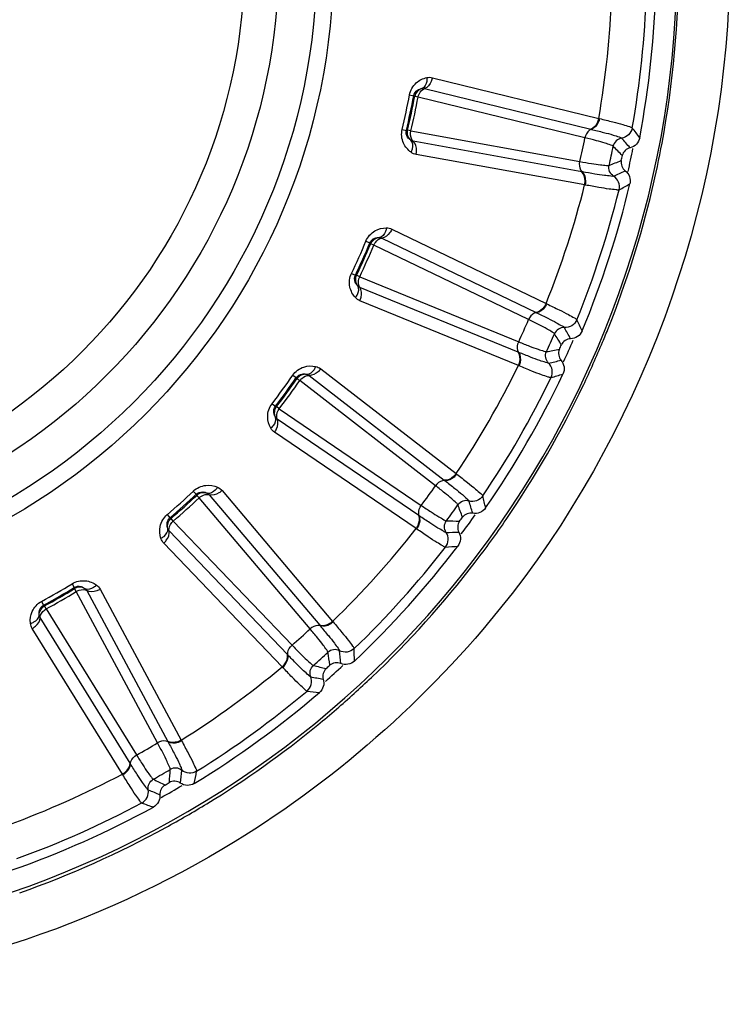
# Model space of a CAD drawing. Header units: millimetres. Extents: x 0 to 4000, y 0 to 3000.
# Tile 73 of 119: x 1450 to 1464, y 1655 to 1675. Entities that reach past the tile are written whole.
import ezdxf

# ---------------------------------------------------------------- set-up
doc = ezdxf.new("R2010")
doc.units = ezdxf.units.MM
doc.header["$LTSCALE"] = 219.99956
doc.layers.get('0').update_dxf_attribs({"linetype": 'CONTINUOUS'})
doc.layers.add('SUPERFICI', color=7, linetype='CONTINUOUS')

msp = doc.modelspace()

# ---------------------------------------------------------------- linework, layer by layer
at = {"color": 9, "linetype": 'CONTINUOUS'}
for p, q in [((1457.842, 1673.469), (1461.118, 1672.667)), ((1457.389, 1673.129), (1457.472, 1673.114)), ((1457.492, 1673.101), (1457.472, 1673.114)), ((1457.684, 1673.255), (1460.959, 1672.455)), ((1461.118, 1672.667), (1461.133, 1672.663)), ((1457.245, 1672.451), (1457.327, 1672.431)), ((1457.327, 1672.431), (1457.35, 1672.435)), ((1460.959, 1672.455), (1460.972, 1672.451)), ((1460.781, 1671.615), (1457.463, 1672.215)), ((1460.84, 1671.357), (1457.52, 1671.956)), ((1460.794, 1671.612), (1460.781, 1671.615)), ((1460.854, 1671.354), (1460.84, 1671.357)), ((1457.042, 1670.486), (1460.08, 1669.019)), ((1456.529, 1670.247), (1456.607, 1670.215)), ((1456.624, 1670.198), (1456.607, 1670.215)), ((1456.843, 1670.309), (1459.881, 1668.845)), ((1456.247, 1669.613), (1456.323, 1669.577)), ((1456.323, 1669.577), (1456.347, 1669.576)), ((1459.532, 1668.061), (1456.411, 1669.338)), ((1459.535, 1667.796), (1456.413, 1669.072)), ((1459.881, 1668.845), (1459.893, 1668.839)), ((1460.08, 1669.019), (1460.094, 1669.013)), ((1459.544, 1668.056), (1459.532, 1668.061)), ((1455.64, 1667.734), (1458.307, 1665.668)), ((1459.549, 1667.79), (1459.535, 1667.796)), ((1455.088, 1667.607), (1455.158, 1667.559)), ((1455.171, 1667.539), (1455.158, 1667.559)), ((1455.409, 1667.603), (1458.075, 1665.539)), ((1454.681, 1667.046), (1454.748, 1666.995)), ((1454.748, 1666.995), (1454.771, 1666.989)), ((1457.571, 1664.844), (1454.784, 1666.742)), ((1457.52, 1664.584), (1454.73, 1666.482)), ((1458.307, 1665.668), (1458.319, 1665.658)), ((1458.075, 1665.539), (1458.086, 1665.53)), ((1453.13, 1665.324), (1453.188, 1665.263)), ((1453.197, 1665.24), (1453.188, 1665.263)), ((1453.443, 1665.253), (1455.622, 1662.68)), ((1453.696, 1665.333), (1455.875, 1662.758)), ((1452.615, 1664.86), (1452.67, 1664.796)), ((1452.67, 1664.796), (1452.691, 1664.785)), ((1457.582, 1664.837), (1457.571, 1664.844)), ((1457.532, 1664.576), (1457.52, 1664.584)), ((1454.984, 1662.105), (1452.653, 1664.541)), ((1454.88, 1661.862), (1452.546, 1664.298)), ((1450.74, 1663.498), (1450.784, 1663.426)), ((1450.788, 1663.402), (1450.784, 1663.426)), ((1451.032, 1663.364), (1452.628, 1660.394)), ((1451.296, 1663.39), (1452.892, 1660.417)), ((1450.14, 1663.151), (1450.18, 1663.077)), ((1450.18, 1663.077), (1450.199, 1663.062)), ((1451.884, 1659.964), (1450.111, 1662.832)), ((1455.622, 1662.68), (1455.631, 1662.67)), ((1455.875, 1662.758), (1455.885, 1662.746)), ((1451.732, 1659.748), (1449.956, 1662.616)), ((1454.993, 1662.096), (1454.984, 1662.105)), ((1454.89, 1661.851), (1454.88, 1661.862)), ((1452.628, 1660.394), (1452.634, 1660.382)), ((1452.892, 1660.417), (1452.899, 1660.404)), ((1451.891, 1659.953), (1451.884, 1659.964)), ((1451.74, 1659.735), (1451.732, 1659.748))]:
    msp.add_line(p, q, dxfattribs=at)
for radius in [12.641, 12.312, 11.559, 10.887]:
    msp.add_circle((1443.249, 1675.78), radius, dxfattribs=at)
for centre, radius, start, end in [((1443.249, 1675.78), 19.409, 195.7002, 56.059), ((1443.249, 1675.78), 18.138, 350.1157, 357.8843), ((1443.249, 1675.78), 18.819, 349.9001, 358.0999), ((1443.249, 1675.78), 14.387, 346.6186, 349.3814), ((1443.249, 1675.78), 14.471, 346.6186, 349.3814), ((1444.095, 1658.774), 22.372, 37.1564, 37.782), ((1431.545, 1645.722), 40.082, 41.1335, 41.4924), ((1443.206, 1675.769), 19.492, 346.64, 349.3881), ((1388.786, 1601.316), 101.42, 44.13032, 44.27578), ((1443.249, 1675.78), 18.909, 347.2893, 348.6929), ((1423.782, 1765.958), 101.42, 291.72407, 291.86953), ((1444.783, 1708), 40.082, 294.5075, 294.8665), ((1450.939, 1690.972), 22.371, 298.218, 298.8436), ((1443.249, 1675.78), 18.138, 338.1157, 345.8843), ((1443.249, 1675.78), 18.819, 337.9001, 346.0999), ((1443.205, 1675.769), 19.493, 338.235, 346.64), ((1443.249, 1675.78), 14.387, 334.6186, 337.3814), ((1443.249, 1675.78), 14.471, 334.6186, 337.3814), ((1440.541, 1658.97), 22.372, 25.1564, 25.782), ((1425.551, 1648.812), 40.082, 29.1335, 29.4924), ((1443.315, 1675.729), 19.376, 337.3274, 338.2239), ((1374.495, 1614.267), 101.42, 32.13032, 32.27578), ((1443.249, 1675.78), 18.909, 335.2841, 336.6998), ((1443.258, 1675.753), 19.437, 334.5934, 337.3265), ((1442.957, 1768.035), 101.42, 279.72407, 279.86953), ((1451.448, 1706.977), 40.082, 282.5075, 282.8665), ((1443.249, 1675.78), 18.138, 326.1157, 333.8843), ((1443.249, 1675.78), 14.387, 322.6186, 325.3814), ((1443.249, 1675.78), 14.471, 322.6186, 325.3814), ((1443.249, 1675.78), 18.819, 325.9001, 334.0999), ((1453.929, 1689.041), 22.371, 286.218, 286.8436), ((1443.189, 1675.788), 19.514, 325.5985, 334.5892), ((1443.249, 1675.78), 14.387, 310.6186, 313.3814), ((1443.249, 1675.78), 14.471, 310.6186, 313.3814), ((1437.105, 1659.9), 22.372, 13.1564, 13.782), ((1363.208, 1629.906), 101.42, 20.13032, 20.27578), ((1420.331, 1653.081), 40.082, 17.1335, 17.4924), ((1443.249, 1675.78), 18.909, 323.2981, 324.7146), ((1443.249, 1675.78), 18.138, 314.1157, 321.8843), ((1462.144, 1766.08), 101.42, 267.72407, 267.86953), ((1443.296, 1675.719), 19.388, 322.5292, 325.5897), ((1457.755, 1704.591), 40.082, 270.5075, 270.8665), ((1443.249, 1675.78), 18.819, 313.9001, 322.0999), ((1456.453, 1686.531), 22.371, 274.218, 274.8436), ((1443.203, 1675.794), 19.507, 313.5302, 322.5189), ((1443.249, 1675.78), 14.387, 298.6186, 301.3814), ((1443.249, 1675.78), 14.471, 298.6186, 301.3814), ((1355.419, 1647.55), 101.42, 8.13032, 8.27578), ((1416.112, 1658.342), 40.082, 5.1335, 5.4924), ((1433.937, 1661.524), 22.372, 1.1564, 1.782), ((1443.249, 1675.78), 18.138, 302.1157, 309.8843), ((1480.506, 1760.178), 101.42, 255.72407, 255.86953), ((1443.249, 1675.78), 18.909, 311.3075, 312.7134), ((1463.428, 1700.945), 40.082, 258.5075, 258.8665), ((1443.248, 1675.749), 19.443, 310.7882, 313.5267), ((1443.249, 1675.78), 18.819, 301.9001, 310.0999), ((1458.4, 1683.55), 22.371, 262.218, 262.8436), ((1443.292, 1675.698), 19.376, 309.3688, 310.7874), ((1443.231, 1675.777), 19.476, 301.4666, 309.3587), ((1443.249, 1675.78), 18.138, 290.1157, 297.8843), ((1351.469, 1666.428), 101.42, 356.13032, 356.27578), ((1413.08, 1664.365), 40.082, 353.1335, 353.4924), ((1431.177, 1663.772), 22.372, 349.1564, 349.782), ((1497.239, 1750.588), 101.42, 243.72407, 243.86953), ((1468.219, 1696.2), 40.082, 246.5075, 246.8665), ((1443.249, 1675.78), 18.909, 299.2884, 300.72), ((1443.249, 1675.78), 18.819, 289.9001, 298.0999), ((1459.684, 1680.231), 22.371, 250.218, 250.8436), ((1443.226, 1675.785), 19.485, 298.7152, 301.4672), ((1443.245, 1675.758), 19.453, 289.4091, 298.7043)]:
    msp.add_arc(centre, radius, start, end, dxfattribs=at)
at = {"color": 7, "linetype": 'CONTINUOUS'}
for radius, start, end in [(19, 349.4031, 358.5969), (18.732, 347.848, 348.152), (19, 337.4031, 346.5969), (18.732, 335.848, 336.152), (19, 325.4031, 334.5969), (18.732, 323.848, 324.152), (19, 313.4031, 322.5969), (18.732, 311.848, 312.152), (19, 301.4031, 310.5969), (18.732, 299.848, 300.152), (19, 289.4031, 298.5969)]:
    msp.add_arc((1443.249, 1675.78), radius, start, end, dxfattribs=at)
at = {"color": 9, "linetype": 'CONTINUOUS'}
for points, knots in [([(1459.474, 1688.24), (1462.15, 1684.756), (1465.266, 1675.756), (1462.102, 1666.775), (1459.411, 1663.309)], [0, 0, 0, 0, 0.500253, 1, 1, 1, 1]), ([(1457.389, 1673.129), (1457.406, 1673.218), (1457.496, 1673.377), (1457.655, 1673.454), (1457.732, 1673.471)], [0, 0, 0, 0, 0.536345, 1, 1, 1, 1]), ([(1457.732, 1673.471), (1457.733, 1673.446), (1457.731, 1673.367), (1457.688, 1673.276), (1457.635, 1673.256)], [0, 0, 0, 0, 0.303467, 1, 1, 1, 1]), ([(1457.842, 1673.469), (1457.836, 1673.444), (1457.81, 1673.359), (1457.746, 1673.275), (1457.684, 1673.255)], [0, 0, 0, 0, 0.283328, 1, 1, 1, 1]), ([(1457.472, 1673.114), (1457.48, 1673.158), (1457.53, 1673.228), (1457.605, 1673.252), (1457.635, 1673.256)], [0, 0, 0, 0, 0.592632, 1, 1, 1, 1]), ([(1457.558, 1673.088), (1457.563, 1673.108), (1457.584, 1673.175), (1457.635, 1673.24), (1457.684, 1673.255)], [0, 0, 0, 0, 0.283581, 1, 1, 1, 1]), ([(1461.118, 1672.667), (1461.113, 1672.642), (1461.086, 1672.557), (1461.021, 1672.474), (1460.959, 1672.455)], [0, 0, 0, 0, 0.283838, 1, 1, 1, 1]), ([(1461.133, 1672.663), (1461.127, 1672.638), (1461.1, 1672.553), (1461.034, 1672.47), (1460.972, 1672.451)], [0, 0, 0, 0, 0.283026, 1, 1, 1, 1]), ([(1461.133, 1672.663), (1461.22, 1672.642), (1461.373, 1672.603), (1461.573, 1672.554), (1461.695, 1672.51), (1461.763, 1672.495), (1461.776, 1672.48)], [0, 0, 0, 0, 0.402561, 0.71061, 0.912105, 1, 1, 1, 1]), ([(1457.419, 1671.999), (1457.356, 1672.045), (1457.241, 1672.18), (1457.224, 1672.363), (1457.245, 1672.451)], [0, 0, 0, 0, 0.463897, 1, 1, 1, 1]), ([(1457.418, 1672.235), (1457.392, 1672.251), (1457.334, 1672.303), (1457.316, 1672.387), (1457.327, 1672.431)], [0, 0, 0, 0, 0.405768, 1, 1, 1, 1]), ([(1457.463, 1672.215), (1457.451, 1672.226), (1457.408, 1672.285), (1457.405, 1672.364), (1457.416, 1672.419)], [0, 0, 0, 0, 0.216192, 1, 1, 1, 1]), ([(1460.972, 1672.451), (1460.957, 1672.447), (1460.894, 1672.411), (1460.858, 1672.34), (1460.846, 1672.285)], [0, 0, 0, 0, 0.215937, 1, 1, 1, 1]), ([(1460.972, 1672.451), (1461.053, 1672.432), (1461.194, 1672.395), (1461.379, 1672.348), (1461.493, 1672.307), (1461.556, 1672.291), (1461.568, 1672.277)], [0, 0, 0, 0, 0.40089, 0.708362, 0.910393, 1, 1, 1, 1]), ([(1461.776, 1672.48), (1461.767, 1672.43), (1461.716, 1672.333), (1461.618, 1672.285), (1461.568, 1672.277)], [0, 0, 0, 0, 0.499997, 1, 1, 1, 1]), ([(1457.419, 1671.999), (1457.43, 1672.021), (1457.461, 1672.094), (1457.458, 1672.195), (1457.418, 1672.235)], [0, 0, 0, 0, 0.303467, 1, 1, 1, 1]), ([(1457.52, 1671.956), (1457.525, 1671.981), (1457.536, 1672.07), (1457.511, 1672.172), (1457.463, 1672.215)], [0, 0, 0, 0, 0.283328, 1, 1, 1, 1]), ([(1461.568, 1672.277), (1461.528, 1672.271), (1461.451, 1672.233), (1461.41, 1672.158), (1461.402, 1672.119)], [0, 0, 0, 0, 0.499996, 1, 1, 1, 1]), ([(1460.794, 1671.612), (1460.782, 1671.623), (1460.739, 1671.681), (1460.735, 1671.761), (1460.746, 1671.816)], [0, 0, 0, 0, 0.215937, 1, 1, 1, 1]), ([(1460.84, 1671.357), (1460.845, 1671.382), (1460.855, 1671.47), (1460.829, 1671.572), (1460.781, 1671.615)], [0, 0, 0, 0, 0.283838, 1, 1, 1, 1]), ([(1461.409, 1671.53), (1461.392, 1671.522), (1461.328, 1671.533), (1461.208, 1671.542), (1461.02, 1671.574), (1460.876, 1671.598), (1460.794, 1671.612)], [0, 0, 0, 0, 0.089549, 0.291503, 0.598947, 1, 1, 1, 1]), ([(1460.854, 1671.354), (1460.86, 1671.379), (1460.87, 1671.468), (1460.843, 1671.57), (1460.794, 1671.612)], [0, 0, 0, 0, 0.283026, 1, 1, 1, 1]), ([(1461.409, 1671.53), (1461.375, 1671.551), (1461.32, 1671.617), (1461.313, 1671.702), (1461.322, 1671.741)], [0, 0, 0, 0, 0.499996, 1, 1, 1, 1]), ([(1461.517, 1671.259), (1461.529, 1671.309), (1461.522, 1671.418), (1461.452, 1671.502), (1461.409, 1671.53)], [0, 0, 0, 0, 0.499997, 1, 1, 1, 1]), ([(1461.517, 1671.259), (1461.499, 1671.251), (1461.43, 1671.265), (1461.301, 1671.274), (1461.099, 1671.311), (1460.943, 1671.337), (1460.854, 1671.354)], [0, 0, 0, 0, 0.087839, 0.289256, 0.597274, 1, 1, 1, 1]), ([(1456.529, 1670.247), (1456.564, 1670.331), (1456.685, 1670.468), (1456.857, 1670.51), (1456.935, 1670.51)], [0, 0, 0, 0, 0.536345, 1, 1, 1, 1]), ([(1456.935, 1670.51), (1456.931, 1670.486), (1456.913, 1670.409), (1456.852, 1670.328), (1456.796, 1670.32)], [0, 0, 0, 0, 0.303467, 1, 1, 1, 1]), ([(1457.042, 1670.486), (1457.032, 1670.462), (1456.988, 1670.384), (1456.908, 1670.316), (1456.843, 1670.309)], [0, 0, 0, 0, 0.283328, 1, 1, 1, 1]), ([(1456.607, 1670.215), (1456.624, 1670.256), (1456.688, 1670.314), (1456.765, 1670.322), (1456.796, 1670.32)], [0, 0, 0, 0, 0.592632, 1, 1, 1, 1]), ([(1456.686, 1670.172), (1456.694, 1670.19), (1456.729, 1670.251), (1456.793, 1670.304), (1456.843, 1670.309)], [0, 0, 0, 0, 0.283581, 1, 1, 1, 1]), ([(1456.323, 1669.136), (1456.271, 1669.194), (1456.187, 1669.35), (1456.208, 1669.532), (1456.247, 1669.613)], [0, 0, 0, 0, 0.463897, 1, 1, 1, 1]), ([(1456.371, 1669.366), (1456.349, 1669.388), (1456.303, 1669.45), (1456.304, 1669.537), (1456.323, 1669.577)], [0, 0, 0, 0, 0.405768, 1, 1, 1, 1]), ([(1456.411, 1669.338), (1456.402, 1669.351), (1456.372, 1669.417), (1456.385, 1669.496), (1456.408, 1669.547)], [0, 0, 0, 0, 0.216192, 1, 1, 1, 1]), ([(1456.323, 1669.136), (1456.339, 1669.155), (1456.384, 1669.22), (1456.402, 1669.319), (1456.371, 1669.366)], [0, 0, 0, 0, 0.303467, 1, 1, 1, 1]), ([(1456.413, 1669.072), (1456.423, 1669.096), (1456.452, 1669.18), (1456.449, 1669.286), (1456.411, 1669.338)], [0, 0, 0, 0, 0.283328, 1, 1, 1, 1]), ([(1460.08, 1669.019), (1460.07, 1668.996), (1460.026, 1668.919), (1459.945, 1668.851), (1459.881, 1668.845)], [0, 0, 0, 0, 0.283838, 1, 1, 1, 1]), ([(1460.094, 1669.013), (1460.083, 1668.99), (1460.039, 1668.912), (1459.957, 1668.845), (1459.893, 1668.839)], [0, 0, 0, 0, 0.283026, 1, 1, 1, 1]), ([(1460.094, 1669.013), (1460.175, 1668.974), (1460.317, 1668.904), (1460.502, 1668.815), (1460.612, 1668.747), (1460.676, 1668.717), (1460.685, 1668.7)], [0, 0, 0, 0, 0.402561, 0.71061, 0.912105, 1, 1, 1, 1]), ([(1459.893, 1668.839), (1459.877, 1668.838), (1459.808, 1668.816), (1459.758, 1668.754), (1459.735, 1668.703)], [0, 0, 0, 0, 0.215937, 1, 1, 1, 1]), ([(1459.893, 1668.839), (1459.968, 1668.803), (1460.098, 1668.738), (1460.269, 1668.653), (1460.372, 1668.589), (1460.43, 1668.561), (1460.439, 1668.545)], [0, 0, 0, 0, 0.40089, 0.708362, 0.910393, 1, 1, 1, 1]), ([(1460.685, 1668.7), (1460.666, 1668.653), (1460.596, 1668.569), (1460.49, 1668.542), (1460.439, 1668.545)], [0, 0, 0, 0, 0.499997, 1, 1, 1, 1]), ([(1460.439, 1668.545), (1460.399, 1668.547), (1460.316, 1668.526), (1460.26, 1668.461), (1460.244, 1668.425)], [0, 0, 0, 0, 0.499996, 1, 1, 1, 1]), ([(1459.544, 1668.056), (1459.535, 1668.068), (1459.504, 1668.134), (1459.517, 1668.213), (1459.54, 1668.265)], [0, 0, 0, 0, 0.215937, 1, 1, 1, 1]), ([(1460.128, 1667.847), (1460.1, 1667.875), (1460.059, 1667.951), (1460.071, 1668.036), (1460.087, 1668.072)], [0, 0, 0, 0, 0.499996, 1, 1, 1, 1]), ([(1459.535, 1667.796), (1459.546, 1667.819), (1459.574, 1667.904), (1459.57, 1668.009), (1459.532, 1668.061)], [0, 0, 0, 0, 0.283838, 1, 1, 1, 1]), ([(1460.128, 1667.847), (1460.11, 1667.843), (1460.05, 1667.867), (1459.934, 1667.9), (1459.757, 1667.971), (1459.621, 1668.024), (1459.544, 1668.056)], [0, 0, 0, 0, 0.089549, 0.291503, 0.598947, 1, 1, 1, 1]), ([(1459.549, 1667.79), (1459.56, 1667.814), (1459.588, 1667.898), (1459.583, 1668.004), (1459.544, 1668.056)], [0, 0, 0, 0, 0.283026, 1, 1, 1, 1]), ([(1455.088, 1667.607), (1455.14, 1667.681), (1455.287, 1667.79), (1455.464, 1667.796), (1455.54, 1667.78)], [0, 0, 0, 0, 0.536345, 1, 1, 1, 1]), ([(1455.54, 1667.78), (1455.532, 1667.757), (1455.498, 1667.685), (1455.421, 1667.619), (1455.365, 1667.623)], [0, 0, 0, 0, 0.303467, 1, 1, 1, 1]), ([(1455.64, 1667.734), (1455.625, 1667.713), (1455.566, 1667.646), (1455.473, 1667.596), (1455.409, 1667.603)], [0, 0, 0, 0, 0.283328, 1, 1, 1, 1]), ([(1460.178, 1667.56), (1460.158, 1667.556), (1460.094, 1667.583), (1459.97, 1667.619), (1459.779, 1667.697), (1459.633, 1667.756), (1459.549, 1667.79)], [0, 0, 0, 0, 0.087839, 0.289256, 0.597274, 1, 1, 1, 1]), ([(1460.178, 1667.56), (1460.2, 1667.606), (1460.216, 1667.714), (1460.165, 1667.811), (1460.128, 1667.847)], [0, 0, 0, 0, 0.499997, 1, 1, 1, 1]), ([(1455.158, 1667.559), (1455.183, 1667.596), (1455.258, 1667.64), (1455.335, 1667.631), (1455.365, 1667.623)], [0, 0, 0, 0, 0.592632, 1, 1, 1, 1]), ([(1455.226, 1667.501), (1455.238, 1667.517), (1455.285, 1667.569), (1455.358, 1667.608), (1455.409, 1667.603)], [0, 0, 0, 0, 0.283581, 1, 1, 1, 1]), ([(1454.656, 1666.563), (1454.617, 1666.631), (1454.568, 1666.8), (1454.626, 1666.974), (1454.681, 1667.046)], [0, 0, 0, 0, 0.463897, 1, 1, 1, 1]), ([(1454.751, 1666.778), (1454.734, 1666.804), (1454.702, 1666.875), (1454.72, 1666.959), (1454.748, 1666.995)], [0, 0, 0, 0, 0.405768, 1, 1, 1, 1]), ([(1454.784, 1666.742), (1454.778, 1666.756), (1454.762, 1666.828), (1454.792, 1666.902), (1454.824, 1666.948)], [0, 0, 0, 0, 0.216192, 1, 1, 1, 1]), ([(1454.656, 1666.563), (1454.675, 1666.578), (1454.733, 1666.632), (1454.772, 1666.726), (1454.751, 1666.778)], [0, 0, 0, 0, 0.303467, 1, 1, 1, 1]), ([(1454.73, 1666.482), (1454.746, 1666.503), (1454.791, 1666.579), (1454.81, 1666.683), (1454.784, 1666.742)], [0, 0, 0, 0, 0.283328, 1, 1, 1, 1]), ([(1458.307, 1665.668), (1458.292, 1665.647), (1458.233, 1665.58), (1458.14, 1665.531), (1458.075, 1665.539)], [0, 0, 0, 0, 0.283838, 1, 1, 1, 1]), ([(1458.319, 1665.658), (1458.304, 1665.638), (1458.244, 1665.571), (1458.15, 1665.523), (1458.086, 1665.53)], [0, 0, 0, 0, 0.283026, 1, 1, 1, 1]), ([(1458.319, 1665.658), (1458.39, 1665.604), (1458.514, 1665.506), (1458.677, 1665.38), (1458.771, 1665.29), (1458.826, 1665.248), (1458.832, 1665.23)], [0, 0, 0, 0, 0.402561, 0.71061, 0.912105, 1, 1, 1, 1]), ([(1453.13, 1665.324), (1453.196, 1665.386), (1453.363, 1665.462), (1453.537, 1665.43), (1453.608, 1665.399)], [0, 0, 0, 0, 0.536345, 1, 1, 1, 1]), ([(1453.608, 1665.399), (1453.595, 1665.378), (1453.547, 1665.316), (1453.458, 1665.267), (1453.404, 1665.282)], [0, 0, 0, 0, 0.303467, 1, 1, 1, 1]), ([(1458.086, 1665.53), (1458.071, 1665.532), (1457.998, 1665.526), (1457.936, 1665.475), (1457.903, 1665.43)], [0, 0, 0, 0, 0.215937, 1, 1, 1, 1]), ([(1458.086, 1665.53), (1458.152, 1665.479), (1458.266, 1665.388), (1458.416, 1665.27), (1458.503, 1665.187), (1458.554, 1665.146), (1458.559, 1665.129)], [0, 0, 0, 0, 0.40089, 0.708362, 0.910393, 1, 1, 1, 1]), ([(1453.188, 1665.263), (1453.221, 1665.294), (1453.303, 1665.321), (1453.377, 1665.297), (1453.404, 1665.282)], [0, 0, 0, 0, 0.592632, 1, 1, 1, 1]), ([(1453.243, 1665.191), (1453.258, 1665.205), (1453.315, 1665.246), (1453.394, 1665.269), (1453.443, 1665.253)], [0, 0, 0, 0, 0.283581, 1, 1, 1, 1]), ([(1453.696, 1665.333), (1453.677, 1665.316), (1453.606, 1665.263), (1453.505, 1665.233), (1453.443, 1665.253)], [0, 0, 0, 0, 0.283328, 1, 1, 1, 1]), ([(1458.832, 1665.23), (1458.804, 1665.187), (1458.718, 1665.119), (1458.608, 1665.115), (1458.559, 1665.129)], [0, 0, 0, 0, 0.499997, 1, 1, 1, 1]), ([(1457.582, 1664.837), (1457.575, 1664.851), (1457.559, 1664.922), (1457.589, 1664.996), (1457.621, 1665.042)], [0, 0, 0, 0, 0.215937, 1, 1, 1, 1]), ([(1458.559, 1665.129), (1458.521, 1665.139), (1458.435, 1665.137), (1458.367, 1665.084), (1458.343, 1665.052)], [0, 0, 0, 0, 0.499996, 1, 1, 1, 1]), ([(1452.49, 1664.392), (1452.467, 1664.467), (1452.453, 1664.643), (1452.546, 1664.801), (1452.615, 1664.86)], [0, 0, 0, 0, 0.463897, 1, 1, 1, 1]), ([(1452.628, 1664.583), (1452.616, 1664.612), (1452.6, 1664.688), (1452.635, 1664.767), (1452.67, 1664.796)], [0, 0, 0, 0, 0.40577, 1, 1, 1, 1]), ([(1457.52, 1664.584), (1457.535, 1664.605), (1457.58, 1664.682), (1457.598, 1664.785), (1457.571, 1664.844)], [0, 0, 0, 0, 0.283838, 1, 1, 1, 1]), ([(1457.532, 1664.576), (1457.547, 1664.596), (1457.592, 1664.674), (1457.609, 1664.778), (1457.582, 1664.837)], [0, 0, 0, 0, 0.283026, 1, 1, 1, 1]), ([(1458.11, 1664.511), (1458.092, 1664.51), (1458.038, 1664.547), (1457.931, 1664.604), (1457.773, 1664.709), (1457.651, 1664.79), (1457.582, 1664.837)], [0, 0, 0, 0, 0.089549, 0.291503, 0.598947, 1, 1, 1, 1]), ([(1452.49, 1664.392), (1452.512, 1664.403), (1452.58, 1664.444), (1452.637, 1664.528), (1452.628, 1664.583)], [0, 0, 0, 0, 0.303467, 1, 1, 1, 1]), ([(1452.653, 1664.541), (1452.65, 1664.557), (1452.649, 1664.63), (1452.694, 1664.696), (1452.735, 1664.734)], [0, 0, 0, 0, 0.216192, 1, 1, 1, 1]), ([(1458.099, 1664.22), (1458.079, 1664.22), (1458.022, 1664.26), (1457.908, 1664.321), (1457.738, 1664.437), (1457.606, 1664.525), (1457.532, 1664.576)], [0, 0, 0, 0, 0.087839, 0.289256, 0.597274, 1, 1, 1, 1]), ([(1458.11, 1664.511), (1458.088, 1664.544), (1458.064, 1664.627), (1458.093, 1664.708), (1458.117, 1664.74)], [0, 0, 0, 0, 0.499996, 1, 1, 1, 1]), ([(1452.546, 1664.298), (1452.565, 1664.315), (1452.626, 1664.38), (1452.666, 1664.478), (1452.653, 1664.541)], [0, 0, 0, 0, 0.283328, 1, 1, 1, 1]), ([(1458.099, 1664.22), (1458.13, 1664.26), (1458.168, 1664.363), (1458.138, 1664.468), (1458.11, 1664.511)], [0, 0, 0, 0, 0.499997, 1, 1, 1, 1]), ([(1450.74, 1663.498), (1450.818, 1663.545), (1450.996, 1663.585), (1451.16, 1663.518), (1451.223, 1663.472)], [0, 0, 0, 0, 0.536345, 1, 1, 1, 1]), ([(1450.784, 1663.426), (1450.823, 1663.45), (1450.908, 1663.459), (1450.976, 1663.42), (1450.999, 1663.4)], [0, 0, 0, 0, 0.592632, 1, 1, 1, 1]), ([(1451.223, 1663.472), (1451.206, 1663.454), (1451.146, 1663.403), (1451.049, 1663.374), (1450.999, 1663.4)], [0, 0, 0, 0, 0.303467, 1, 1, 1, 1]), ([(1450.823, 1663.345), (1450.841, 1663.355), (1450.905, 1663.384), (1450.987, 1663.389), (1451.032, 1663.364)], [0, 0, 0, 0, 0.283581, 1, 1, 1, 1]), ([(1451.296, 1663.39), (1451.274, 1663.377), (1451.193, 1663.339), (1451.088, 1663.331), (1451.032, 1663.364)], [0, 0, 0, 0, 0.283328, 1, 1, 1, 1]), ([(1449.921, 1662.72), (1449.913, 1662.798), (1449.937, 1662.973), (1450.06, 1663.108), (1450.14, 1663.151)], [0, 0, 0, 0, 0.463897, 1, 1, 1, 1]), ([(1450.095, 1662.878), (1450.09, 1662.908), (1450.089, 1662.986), (1450.141, 1663.056), (1450.18, 1663.077)], [0, 0, 0, 0, 0.405768, 1, 1, 1, 1]), ([(1449.921, 1662.72), (1449.945, 1662.726), (1450.019, 1662.752), (1450.093, 1662.822), (1450.095, 1662.878)], [0, 0, 0, 0, 0.303467, 1, 1, 1, 1]), ([(1449.956, 1662.616), (1449.978, 1662.628), (1450.051, 1662.68), (1450.111, 1662.767), (1450.111, 1662.832)], [0, 0, 0, 0, 0.283328, 1, 1, 1, 1]), ([(1450.111, 1662.832), (1450.111, 1662.847), (1450.126, 1662.919), (1450.183, 1662.975), (1450.231, 1663.003)], [0, 0, 0, 0, 0.216192, 1, 1, 1, 1]), ([(1455.631, 1662.67), (1455.616, 1662.675), (1455.544, 1662.683), (1455.473, 1662.646), (1455.431, 1662.609)], [0, 0, 0, 0, 0.215937, 1, 1, 1, 1]), ([(1455.875, 1662.758), (1455.856, 1662.741), (1455.785, 1662.688), (1455.683, 1662.659), (1455.622, 1662.68)], [0, 0, 0, 0, 0.283838, 1, 1, 1, 1]), ([(1455.885, 1662.746), (1455.866, 1662.729), (1455.794, 1662.676), (1455.692, 1662.648), (1455.631, 1662.67)], [0, 0, 0, 0, 0.283026, 1, 1, 1, 1]), ([(1455.631, 1662.67), (1455.684, 1662.606), (1455.777, 1662.493), (1455.899, 1662.347), (1455.967, 1662.247), (1456.008, 1662.197), (1456.01, 1662.178)], [0, 0, 0, 0, 0.40089, 0.708362, 0.910393, 1, 1, 1, 1]), ([(1455.885, 1662.746), (1455.943, 1662.678), (1456.044, 1662.557), (1456.177, 1662.399), (1456.25, 1662.292), (1456.296, 1662.24), (1456.298, 1662.22)], [0, 0, 0, 0, 0.402561, 0.71061, 0.912105, 1, 1, 1, 1]), ([(1454.993, 1662.096), (1454.99, 1662.111), (1454.989, 1662.184), (1455.033, 1662.25), (1455.074, 1662.288)], [0, 0, 0, 0, 0.215937, 1, 1, 1, 1]), ([(1454.88, 1661.862), (1454.899, 1661.879), (1454.959, 1661.945), (1454.998, 1662.042), (1454.984, 1662.105)], [0, 0, 0, 0, 0.283838, 1, 1, 1, 1]), ([(1454.89, 1661.851), (1454.909, 1661.868), (1454.969, 1661.934), (1455.008, 1662.032), (1454.993, 1662.096)], [0, 0, 0, 0, 0.283026, 1, 1, 1, 1]), ([(1455.442, 1661.667), (1455.424, 1661.671), (1455.379, 1661.717), (1455.287, 1661.795), (1455.153, 1661.932), (1455.051, 1662.036), (1454.993, 1662.096)], [0, 0, 0, 0, 0.089549, 0.291503, 0.598947, 1, 1, 1, 1]), ([(1456.01, 1662.178), (1455.974, 1662.197), (1455.89, 1662.212), (1455.812, 1662.175), (1455.783, 1662.148)], [0, 0, 0, 0, 0.499996, 1, 1, 1, 1]), ([(1456.298, 1662.22), (1456.261, 1662.185), (1456.163, 1662.136), (1456.055, 1662.155), (1456.01, 1662.178)], [0, 0, 0, 0, 0.499997, 1, 1, 1, 1]), ([(1455.442, 1661.667), (1455.428, 1661.704), (1455.422, 1661.79), (1455.466, 1661.863), (1455.496, 1661.89)], [0, 0, 0, 0, 0.499996, 1, 1, 1, 1]), ([(1455.371, 1661.385), (1455.351, 1661.389), (1455.304, 1661.44), (1455.205, 1661.524), (1455.063, 1661.672), (1454.952, 1661.786), (1454.89, 1661.851)], [0, 0, 0, 0, 0.087839, 0.289256, 0.597274, 1, 1, 1, 1]), ([(1455.371, 1661.385), (1455.409, 1661.418), (1455.468, 1661.51), (1455.461, 1661.62), (1455.442, 1661.667)], [0, 0, 0, 0, 0.499997, 1, 1, 1, 1]), ([(1452.634, 1660.382), (1452.621, 1660.39), (1452.552, 1660.413), (1452.475, 1660.392), (1452.426, 1660.364)], [0, 0, 0, 0, 0.215937, 1, 1, 1, 1]), ([(1452.892, 1660.417), (1452.87, 1660.405), (1452.789, 1660.368), (1452.684, 1660.361), (1452.628, 1660.394)], [0, 0, 0, 0, 0.283838, 1, 1, 1, 1]), ([(1452.899, 1660.404), (1452.877, 1660.391), (1452.795, 1660.355), (1452.69, 1660.348), (1452.634, 1660.382)], [0, 0, 0, 0, 0.283026, 1, 1, 1, 1]), ([(1452.634, 1660.382), (1452.674, 1660.309), (1452.741, 1660.179), (1452.83, 1660.01), (1452.875, 1659.898), (1452.905, 1659.841), (1452.903, 1659.822)], [0, 0, 0, 0, 0.40089, 0.708362, 0.910393, 1, 1, 1, 1]), ([(1452.899, 1660.404), (1452.942, 1660.325), (1453.015, 1660.185), (1453.113, 1660.004), (1453.162, 1659.884), (1453.196, 1659.823), (1453.194, 1659.803)], [0, 0, 0, 0, 0.402561, 0.71061, 0.912105, 1, 1, 1, 1]), ([(1451.891, 1659.953), (1451.891, 1659.968), (1451.906, 1660.04), (1451.963, 1660.096), (1452.011, 1660.125)], [0, 0, 0, 0, 0.215937, 1, 1, 1, 1]), ([(1451.732, 1659.748), (1451.754, 1659.761), (1451.827, 1659.812), (1451.885, 1659.9), (1451.884, 1659.964)], [0, 0, 0, 0, 0.283838, 1, 1, 1, 1]), ([(1451.74, 1659.735), (1451.762, 1659.748), (1451.835, 1659.8), (1451.893, 1659.888), (1451.891, 1659.953)], [0, 0, 0, 0, 0.283026, 1, 1, 1, 1]), ([(1452.242, 1659.44), (1452.225, 1659.448), (1452.19, 1659.503), (1452.116, 1659.598), (1452.014, 1659.759), (1451.935, 1659.882), (1451.891, 1659.953)], [0, 0, 0, 0, 0.089549, 0.291503, 0.598947, 1, 1, 1, 1]), ([(1452.113, 1659.179), (1452.095, 1659.187), (1452.059, 1659.247), (1451.98, 1659.35), (1451.871, 1659.525), (1451.787, 1659.658), (1451.74, 1659.735)], [0, 0, 0, 0, 0.087839, 0.289256, 0.597274, 1, 1, 1, 1]), ([(1452.903, 1659.822), (1452.872, 1659.848), (1452.793, 1659.88), (1452.709, 1659.86), (1452.675, 1659.84)], [0, 0, 0, 0, 0.499996, 1, 1, 1, 1]), ([(1453.194, 1659.803), (1453.15, 1659.777), (1453.044, 1659.749), (1452.943, 1659.79), (1452.903, 1659.822)], [0, 0, 0, 0, 0.499997, 1, 1, 1, 1]), ([(1452.242, 1659.44), (1452.235, 1659.48), (1452.247, 1659.565), (1452.306, 1659.627), (1452.341, 1659.647)], [0, 0, 0, 0, 0.499996, 1, 1, 1, 1]), ([(1452.113, 1659.179), (1452.158, 1659.203), (1452.234, 1659.282), (1452.25, 1659.39), (1452.242, 1659.44)], [0, 0, 0, 0, 0.499997, 1, 1, 1, 1]), ([(1453.952, 1658.419), (1451.21, 1656.736), (1444.827, 1654.656), (1438.208, 1655.769), (1435.248, 1657.026)], [0, 0, 0, 0, 0.500141, 1, 1, 1, 1])]:
    msp.add_open_spline(points, degree=3, knots=knots, dxfattribs=at)
for points in [[(1462.364, 1672.179), (1462.806, 1674.538), (1462.804, 1677.019), (1462.358, 1679.377)], [(1457.732, 1673.471), (1457.768, 1673.478), (1457.806, 1673.478), (1457.842, 1673.469)], [(1457.635, 1673.256), (1457.567, 1673.237), (1457.505, 1673.17), (1457.492, 1673.101)], [(1457.635, 1673.256), (1457.65, 1673.259), (1457.67, 1673.261), (1457.681, 1673.25)], [(1457.418, 1672.235), (1457.364, 1672.28), (1457.334, 1672.366), (1457.35, 1672.435)], [(1457.463, 1672.215), (1457.447, 1672.218), (1457.429, 1672.225), (1457.422, 1672.239)], [(1457.52, 1671.956), (1457.484, 1671.962), (1457.449, 1671.978), (1457.419, 1671.999)], [(1456.935, 1670.51), (1456.972, 1670.51), (1457.009, 1670.502), (1457.042, 1670.486)], [(1456.796, 1670.32), (1456.726, 1670.316), (1456.651, 1670.263), (1456.624, 1670.198)], [(1456.796, 1670.32), (1456.811, 1670.32), (1456.831, 1670.318), (1456.84, 1670.305)], [(1456.371, 1669.366), (1456.327, 1669.421), (1456.317, 1669.512), (1456.347, 1669.576)], [(1456.411, 1669.338), (1456.397, 1669.344), (1456.38, 1669.354), (1456.376, 1669.369)], [(1456.413, 1669.072), (1456.379, 1669.086), (1456.348, 1669.109), (1456.323, 1669.136)], [(1455.54, 1667.78), (1455.576, 1667.772), (1455.611, 1667.756), (1455.64, 1667.734)], [(1455.365, 1667.623), (1455.295, 1667.633), (1455.211, 1667.597), (1455.171, 1667.539)], [(1455.365, 1667.623), (1455.38, 1667.62), (1455.398, 1667.613), (1455.404, 1667.599)], [(1454.751, 1666.778), (1454.72, 1666.841), (1454.728, 1666.932), (1454.771, 1666.989)], [(1454.784, 1666.742), (1454.771, 1666.751), (1454.757, 1666.764), (1454.756, 1666.78)], [(1454.73, 1666.482), (1454.7, 1666.502), (1454.674, 1666.531), (1454.656, 1666.563)], [(1453.608, 1665.399), (1453.642, 1665.384), (1453.673, 1665.361), (1453.696, 1665.333)], [(1453.404, 1665.282), (1453.338, 1665.307), (1453.248, 1665.289), (1453.197, 1665.24)], [(1453.404, 1665.282), (1453.418, 1665.276), (1453.435, 1665.266), (1453.438, 1665.251)], [(1452.628, 1664.583), (1452.61, 1664.652), (1452.638, 1664.739), (1452.691, 1664.785)], [(1452.653, 1664.541), (1452.642, 1664.553), (1452.631, 1664.569), (1452.634, 1664.584)], [(1452.546, 1664.298), (1452.521, 1664.324), (1452.502, 1664.358), (1452.49, 1664.392)], [(1450.999, 1663.4), (1450.94, 1663.438), (1450.848, 1663.439), (1450.788, 1663.402)], [(1451.223, 1663.472), (1451.253, 1663.45), (1451.279, 1663.422), (1451.296, 1663.39)], [(1450.999, 1663.4), (1451.012, 1663.391), (1451.026, 1663.378), (1451.026, 1663.362)], [(1459.411, 1663.309), (1457.913, 1661.379), (1456.034, 1659.697), (1453.952, 1658.419)], [(1450.095, 1662.878), (1450.092, 1662.948), (1450.137, 1663.028), (1450.199, 1663.062)], [(1450.111, 1662.832), (1450.102, 1662.845), (1450.095, 1662.863), (1450.101, 1662.878)], [(1449.956, 1662.616), (1449.937, 1662.647), (1449.925, 1662.683), (1449.921, 1662.72)]]:
    msp.add_open_spline(points, degree=3, dxfattribs=at)
at = {"color": 7, "linetype": 'CONTINUOUS'}
for points, knots in [([(1461.925, 1672.286), (1461.916, 1672.239), (1461.87, 1672.148), (1461.78, 1672.099), (1461.734, 1672.088)], [0, 0, 0, 0, 0.499992, 1, 1, 1, 1]), ([(1461.637, 1671.635), (1461.676, 1671.606), (1461.737, 1671.525), (1461.742, 1671.423), (1461.731, 1671.376)], [0, 0, 0, 0, 0.500009, 1, 1, 1, 1]), ([(1460.79, 1668.48), (1460.772, 1668.435), (1460.708, 1668.356), (1460.61, 1668.326), (1460.562, 1668.326)], [0, 0, 0, 0, 0.499991, 1, 1, 1, 1]), ([(1460.373, 1667.902), (1460.405, 1667.866), (1460.448, 1667.774), (1460.432, 1667.673), (1460.412, 1667.629)], [0, 0, 0, 0, 0.500009, 1, 1, 1, 1]), ([(1458.889, 1664.992), (1458.862, 1664.953), (1458.782, 1664.888), (1458.681, 1664.879), (1458.634, 1664.889)], [0, 0, 0, 0, 0.500014, 1, 1, 1, 1]), ([(1458.361, 1664.514), (1458.385, 1664.472), (1458.408, 1664.373), (1458.371, 1664.277), (1458.342, 1664.239)], [0, 0, 0, 0, 0.500009, 1, 1, 1, 1]), ([(1456.304, 1661.976), (1456.269, 1661.943), (1456.179, 1661.897), (1456.077, 1661.909), (1456.033, 1661.928)], [0, 0, 0, 0, 0.499991, 1, 1, 1, 1]), ([(1455.689, 1661.618), (1455.703, 1661.572), (1455.705, 1661.47), (1455.649, 1661.385), (1455.613, 1661.353)], [0, 0, 0, 0, 0.499987, 1, 1, 1, 1]), ([(1453.149, 1659.563), (1453.108, 1659.538), (1453.009, 1659.512), (1452.913, 1659.545), (1452.874, 1659.573)], [0, 0, 0, 0, 0.499991, 1, 1, 1, 1]), ([(1452.472, 1659.341), (1452.477, 1659.293), (1452.457, 1659.193), (1452.385, 1659.121), (1452.343, 1659.098)], [0, 0, 0, 0, 0.499991, 1, 1, 1, 1])]:
    msp.add_open_spline(points, degree=3, knots=knots, dxfattribs=at)
for points in [[(1461.734, 1672.088), (1461.663, 1672.073), (1461.596, 1672.005), (1461.581, 1671.934)], [(1461.561, 1671.837), (1461.546, 1671.767), (1461.579, 1671.677), (1461.637, 1671.635)], [(1460.562, 1668.326), (1460.49, 1668.325), (1460.41, 1668.273), (1460.381, 1668.207)], [(1460.341, 1668.116), (1460.311, 1668.05), (1460.326, 1667.956), (1460.373, 1667.902)], [(1458.634, 1664.889), (1458.563, 1664.903), (1458.475, 1664.869), (1458.432, 1664.81)], [(1458.374, 1664.73), (1458.331, 1664.672), (1458.326, 1664.577), (1458.361, 1664.514)], [(1456.033, 1661.928), (1455.967, 1661.957), (1455.873, 1661.942), (1455.82, 1661.893)], [(1455.746, 1661.827), (1455.692, 1661.778), (1455.667, 1661.687), (1455.689, 1661.618)], [(1452.572, 1659.533), (1452.509, 1659.497), (1452.465, 1659.413), (1452.472, 1659.341)], [(1452.874, 1659.573), (1452.815, 1659.615), (1452.72, 1659.619), (1452.658, 1659.583)]]:
    msp.add_open_spline(points, degree=3, dxfattribs=at)
at = {"layer": 'SUPERFICI', "color": 9, "linetype": 'CONTINUOUS'}
for p, q in [((1457.558, 1673.088), (1457.492, 1673.101)), ((1460.846, 1672.285), (1457.558, 1673.088)), ((1457.416, 1672.419), (1457.35, 1672.435)), ((1457.416, 1672.419), (1460.746, 1671.816)), ((1456.686, 1670.172), (1456.624, 1670.198)), ((1459.735, 1668.703), (1456.686, 1670.172)), ((1456.408, 1669.547), (1456.347, 1669.576)), ((1456.408, 1669.547), (1459.54, 1668.265)), ((1455.226, 1667.501), (1455.171, 1667.539)), ((1457.903, 1665.43), (1455.226, 1667.501)), ((1454.824, 1666.948), (1454.771, 1666.989)), ((1454.824, 1666.948), (1457.621, 1665.042)), ((1453.243, 1665.191), (1453.197, 1665.24)), ((1455.431, 1662.609), (1453.243, 1665.191)), ((1452.735, 1664.734), (1452.691, 1664.785)), ((1452.735, 1664.734), (1455.074, 1662.288)), ((1450.823, 1663.345), (1450.788, 1663.402)), ((1452.426, 1660.364), (1450.823, 1663.345)), ((1450.231, 1663.003), (1450.199, 1663.062)), ((1450.231, 1663.003), (1452.011, 1660.125))]:
    msp.add_line(p, q, dxfattribs=at)
for radius, start, end in [(14.493, 346.6549, 349.3451), (14.56, 346.6549, 349.3451), (17.941, 347.2343, 348.7657), (18.519, 347.4031, 348.5969), (14.493, 334.6549, 337.3451), (14.56, 334.6549, 337.3451), (17.941, 335.2343, 336.7657), (18.519, 335.4031, 336.5969), (14.493, 322.6549, 325.3451), (14.56, 322.6549, 325.3451), (17.941, 323.2343, 324.7657), (14.493, 310.6549, 313.3451), (14.56, 310.6549, 313.3451), (18.519, 323.4031, 324.5969), (14.493, 298.6549, 301.3451), (14.56, 298.6549, 301.3451), (17.941, 311.2343, 312.7657), (18.519, 311.4031, 312.5969), (17.941, 299.2343, 300.7657), (18.519, 299.4031, 300.5969)]:
    msp.add_arc((1443.249, 1675.78), radius, start, end, dxfattribs=at)
for points, knots in [([(1461.402, 1672.119), (1461.39, 1672.132), (1461.331, 1672.148), (1461.225, 1672.187), (1461.053, 1672.232), (1460.921, 1672.266), (1460.846, 1672.285)], [0, 0, 0, 0, 0.091102, 0.293544, 0.600457, 1, 1, 1, 1]), ([(1460.746, 1671.816), (1460.822, 1671.802), (1460.957, 1671.78), (1461.132, 1671.751), (1461.245, 1671.744), (1461.306, 1671.734), (1461.322, 1671.741)], [0, 0, 0, 0, 0.399454, 0.706397, 0.908865, 1, 1, 1, 1]), ([(1460.244, 1668.425), (1460.235, 1668.44), (1460.181, 1668.468), (1460.085, 1668.528), (1459.926, 1668.607), (1459.804, 1668.669), (1459.735, 1668.703)], [0, 0, 0, 0, 0.091102, 0.293544, 0.600457, 1, 1, 1, 1]), ([(1459.54, 1668.265), (1459.611, 1668.236), (1459.738, 1668.186), (1459.904, 1668.121), (1460.013, 1668.09), (1460.07, 1668.068), (1460.087, 1668.072)], [0, 0, 0, 0, 0.399454, 0.706397, 0.908865, 1, 1, 1, 1]), ([(1458.343, 1665.052), (1458.338, 1665.069), (1458.291, 1665.107), (1458.209, 1665.186), (1458.07, 1665.297), (1457.964, 1665.382), (1457.903, 1665.43)], [0, 0, 0, 0, 0.091102, 0.293544, 0.600457, 1, 1, 1, 1]), ([(1457.621, 1665.042), (1457.685, 1664.999), (1457.799, 1664.924), (1457.948, 1664.826), (1458.048, 1664.773), (1458.099, 1664.739), (1458.117, 1664.74)], [0, 0, 0, 0, 0.399454, 0.706397, 0.908865, 1, 1, 1, 1]), ([(1455.783, 1662.148), (1455.781, 1662.166), (1455.743, 1662.213), (1455.68, 1662.307), (1455.567, 1662.444), (1455.48, 1662.55), (1455.431, 1662.609)], [0, 0, 0, 0, 0.091102, 0.293544, 0.600457, 1, 1, 1, 1]), ([(1455.074, 1662.288), (1455.128, 1662.233), (1455.224, 1662.136), (1455.349, 1662.009), (1455.436, 1661.936), (1455.479, 1661.893), (1455.496, 1661.89)], [0, 0, 0, 0, 0.399454, 0.706397, 0.908865, 1, 1, 1, 1]), ([(1452.675, 1659.84), (1452.677, 1659.857), (1452.649, 1659.912), (1452.607, 1660.017), (1452.525, 1660.175), (1452.462, 1660.296), (1452.426, 1660.364)], [0, 0, 0, 0, 0.091102, 0.293544, 0.600457, 1, 1, 1, 1]), ([(1452.011, 1660.125), (1452.052, 1660.059), (1452.125, 1659.944), (1452.221, 1659.794), (1452.291, 1659.705), (1452.324, 1659.654), (1452.341, 1659.647)], [0, 0, 0, 0, 0.399454, 0.706397, 0.908865, 1, 1, 1, 1])]:
    msp.add_open_spline(points, degree=3, knots=knots, dxfattribs=at)

doc.saveas('drawing.dxf')
